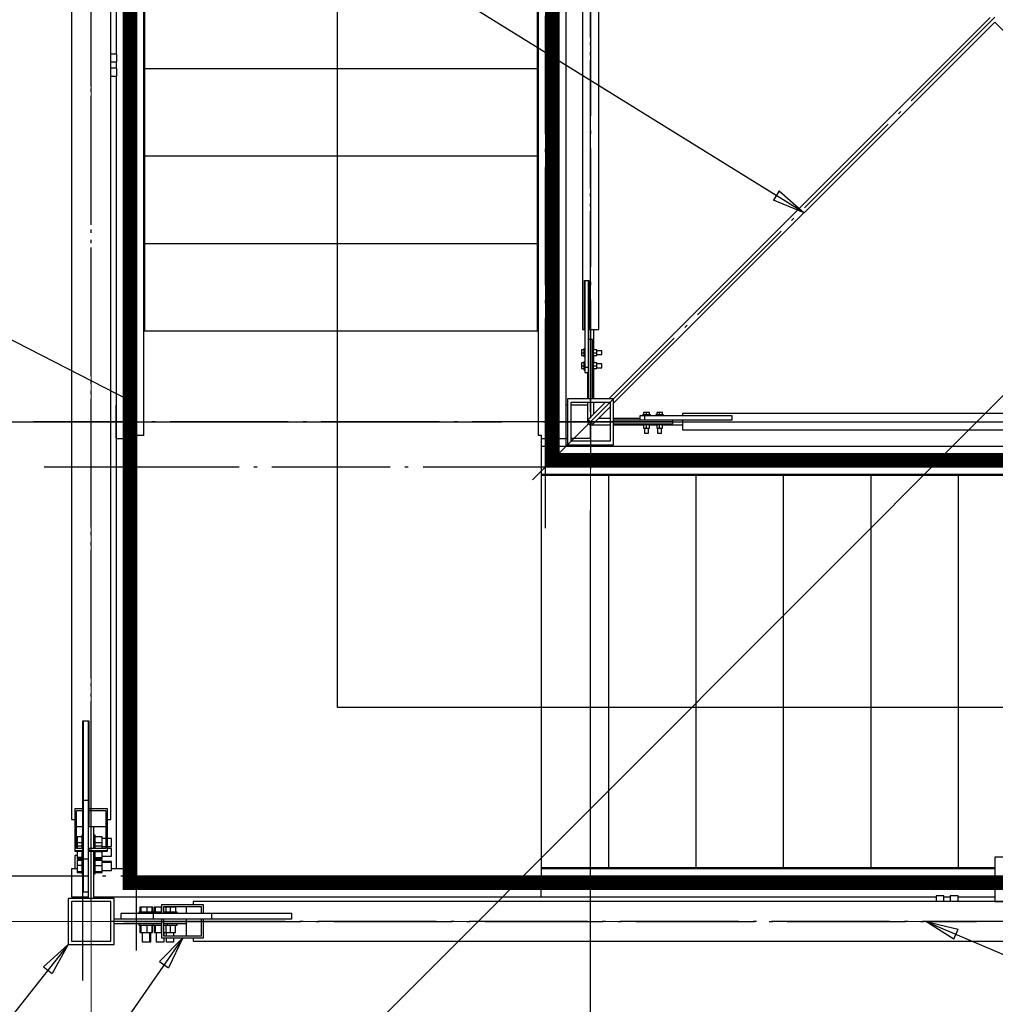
# Paper-space layout 'A0 Advance Steel' of a CAD drawing. Header units: millimetres. Extents: x 228 to 822, y 214 to 634.
# Tile 38 of 76: x 296 to 325, y 524 to 554. Entities that reach past the tile are written whole.
import ezdxf

# ---------------------------------------------------------------- set-up
doc = ezdxf.new("R2010")
doc.units = ezdxf.units.MM
doc.linetypes.add('1 1', pattern=[2, 1, -1])
doc.linetypes.add('ACAD_ISO04W100', pattern=[30, 24, -3, 0, -3])
doc.layers.get('0').update_dxf_attribs({"linetype": 'CONTINUOUS'})
for name, color, linetype in [('AS_Belki', 145, 'CONTINUOUS'), ('AS_Blachy', 30, 'CONTINUOUS'), ('AS_DIM_ON', 7, 'CONTINUOUS'), ('AS_Kraty', 9, 'CONTINUOUS'), ('AS_Schody', 253, 'CONTINUOUS'), ('AS_Sruby', 9, 'CONTINUOUS')]:
    doc.layers.add(name, color=color, linetype=linetype)

# ---------------------------------------------------------------- blocks, each defined once
blk = doc.blocks.new('324ewdsczxzxcz')
at = {"linetype": 'ACAD_ISO04W100', "lineweight": 5, "ltscale": 0.2}
for p, q in [((303.229, 244.968, -5394.472), (303.229, 340.131, -5394.472)), ((318.429, 244.968), (318.429, 340.131)), ((378.311, 281.218, -8093.957), (283.147, 281.218, -8093.957)), ((378.311, 266.018, -2641.446), (283.147, 266.018, -2641.446))]:
    blk.add_line(p, q, dxfattribs=at)

psp = doc.layouts.new('A0 Advance Steel')

# ---------------------------------------------------------------- linework, layer by layer
at = {"color": 0, "linetype": 'ByBlock', "lineweight": -2}
for p, q in [((318.873, 549.063), (318.698, 548.779)), ((318.873, 549.063), (319.636, 548.395)), ((319.636, 548.395), (318.698, 548.779)), ((324.191, 526.292, -8852.801), (323.335, 526.836, -8852.801)), ((323.335, 526.836, -8852.801), (324.321, 526.599, -8852.801)), ((324.191, 526.292, -8852.801), (324.321, 526.599, -8852.801)), ((300.014, 525.61, -8846.582), (300.722, 526.336, -8846.582)), ((300.722, 526.336, -8846.582), (300.288, 525.42, -8846.582)), ((296.485, 525.455), (297.236, 526.136)), ((297.236, 526.136), (296.747, 525.248)), ((296.485, 525.455), (296.747, 525.248)), ((300.014, 525.61, -8846.582), (300.288, 525.42, -8846.582))]:
    psp.add_line(p, q, dxfattribs=at)
at = {"linetype": '1 1', "transparency": 33554559, "const_width": 0.45}
for points, elevation in [([(336.804, 528.01), (299.119, 528.01), (299.119, 580.661), (318.446, 580.661)], -1259.448), ([(318.446, 567.811), (311.969, 567.811), (311.969, 540.86), (336.804, 540.86)], -1224.448)]:
    psp.add_lwpolyline(points, dxfattribs=dict(at, elevation=elevation))
at = {"elevation": -8880.379}
psp.add_lwpolyline([(334.975, 533.346), (305.43, 533.346), (305.43, 574.051), (315.936, 574.051), (313.246, 580.236)], dxfattribs=at)
at = {"color": 7}
for points in [[(319.636, 548.395), (279.036, 573.513), (270.107, 573.513)], [(331.236, 548.395), (289.879, 506.99), (280.95, 506.99)], [(323.335, 526.836), (362.519, 510.186), (379.409, 510.186)], [(300.722, 526.336), (290.949, 512.26), (274.059, 512.26)], [(297.236, 526.136), (290.068, 517.061), (271.236, 517.061)]]:
    psp.add_lwpolyline(points, dxfattribs=at)
at = {"color": 7, "elevation": 7622.134}
psp.add_lwpolyline([(299.148, 542.658), (283.2, 550.838), (261.087, 550.838)], dxfattribs=at)
at = {"layer": 'AS_Belki', "linetype": 'Continuous', "ltscale": 0.15}
for p, q in [((297.336, 578.736), (297.336, 529.936)), ((298.536, 529.936), (298.536, 578.736)), ((312.886, 563.836), (312.886, 544.836)), ((313.386, 544.836), (313.386, 563.836)), ((325.295, 554.336), (313.695, 542.736)), ((313.836, 542.595), (325.436, 554.195)), ((325.436, 554.195), (337.036, 542.595)), ((312.946, 546.336), (312.956, 546.336)), ((312.946, 544.836), (312.946, 546.336)), ((313.076, 546.336), (313.086, 546.336)), ((313.086, 546.336), (313.086, 544.836)), ((312.886, 544.836), (312.946, 544.836)), ((313.086, 544.836), (313.386, 544.836)), ((313.236, 544.223), (313.236, 544.836)), ((313.236, 543.823), (313.236, 544.05)), ((313.236, 542.736), (313.236, 543.65)), ((313.036, 543.536), (313.036, 542.736)), ((298.694, 542.536), (298.686, 542.536)), ((298.686, 542.536), (298.686, 541.536)), ((312.436, 542.536), (312.394, 542.536)), ((313.836, 542.736), (312.436, 542.736)), ((312.436, 542.736), (312.436, 541.336)), ((312.546, 542.626), (313.726, 542.626)), ((312.546, 541.446), (312.546, 542.626)), ((313.036, 542.536), (312.546, 542.536)), ((313.036, 542.626), (313.036, 542.036)), ((313.585, 542.626), (313.065, 542.107)), ((313.207, 541.966), (313.726, 542.485)), ((313.236, 542.278), (313.236, 542.626)), ((313.726, 542.626), (313.726, 541.446)), ((313.836, 541.336), (313.836, 542.736)), ((334.936, 542.286), (315.936, 542.286)), ((315.936, 542.286), (315.936, 542.226)), ((315.936, 542.226), (317.436, 542.226)), ((317.436, 542.226), (317.436, 542.216)), ((313.086, 542.086), (313.136, 542.036)), ((313.136, 542.036), (313.186, 541.986)), ((313.136, 541.936), (313.726, 541.936)), ((313.136, 541.536), (313.136, 541.936)), ((313.726, 542.136), (313.378, 542.136)), ((314.636, 542.136), (313.836, 542.136)), ((313.836, 541.936), (314.749, 541.936)), ((314.923, 541.936), (315.149, 541.936)), ((315.323, 541.936), (315.936, 541.936)), ((317.436, 542.086), (315.936, 542.086)), ((315.936, 542.086), (315.936, 541.786)), ((317.436, 542.096), (317.436, 542.086)), ((315.936, 541.786), (334.936, 541.786)), ((298.686, 541.536), (298.694, 541.536)), ((312.394, 541.536), (312.436, 541.536)), ((312.436, 541.336), (313.836, 541.336)), ((312.546, 541.536), (313.136, 541.536)), ((313.726, 541.446), (312.546, 541.446)), ((297.686, 532.936), (297.696, 532.936)), ((297.686, 530.258), (297.686, 532.936)), ((297.856, 532.936), (297.866, 532.936)), ((297.866, 532.936), (297.866, 530.258)), ((297.686, 530.83), (297.696, 530.83)), ((297.856, 530.83), (297.866, 530.83)), ((297.686, 530.258), (297.436, 530.258)), ((297.436, 530.258), (297.436, 528.986)), ((297.686, 530.194), (297.486, 530.194)), ((297.486, 529.05), (297.486, 530.194)), ((297.686, 530.194), (297.686, 530.258)), ((297.686, 529.723), (297.686, 530.194)), ((298.436, 530.258), (297.866, 530.258)), ((297.866, 530.258), (297.866, 530.194)), ((298.386, 530.194), (297.866, 530.194)), ((297.866, 530.194), (297.866, 529.723)), ((298.386, 530.194), (298.386, 529.05)), ((298.436, 528.986), (298.436, 530.258)), ((297.336, 529.936), (297.436, 529.936)), ((298.436, 529.936), (298.536, 529.936)), ((297.486, 529.723), (297.686, 529.723)), ((297.686, 529.456), (297.686, 529.723)), ((297.866, 529.723), (298.386, 529.723)), ((297.686, 528.986), (297.436, 528.986)), ((297.436, 528.986), (297.436, 528.976)), ((297.436, 528.976), (297.686, 528.976)), ((297.686, 529.05), (297.486, 529.05)), ((297.686, 528.986), (297.686, 529.05)), ((297.686, 528.976), (297.686, 528.986)), ((298.386, 529.05), (297.866, 529.05)), ((297.866, 529.05), (297.866, 528.986)), ((298.436, 528.986), (297.866, 528.986)), ((297.866, 528.986), (297.866, 528.976)), ((297.866, 528.976), (298.436, 528.976)), ((298.436, 528.976), (298.436, 528.986)), ((297.506, 528.836), (297.436, 528.836)), ((297.436, 528.836), (297.436, 528.435)), ((298.636, 527.536), (297.236, 527.536)), ((297.236, 527.536), (297.236, 526.136)), ((297.436, 527.585), (297.436, 527.536)), ((298.636, 526.136), (298.636, 527.536)), ((298.536, 527.436), (297.336, 527.436)), ((297.336, 527.436), (297.336, 526.236)), ((298.536, 526.236), (298.536, 527.436)), ((300.086, 527.336), (300.076, 527.336)), ((300.076, 527.336), (300.076, 527.086)), ((301.358, 527.336), (300.086, 527.336)), ((300.086, 527.086), (300.086, 527.336)), ((300.149, 527.286), (301.294, 527.286)), ((300.149, 527.086), (300.149, 527.286)), ((300.823, 527.286), (300.823, 527.086)), ((349.836, 527.436), (301.036, 527.436)), ((301.036, 527.436), (301.036, 527.336)), ((301.294, 527.086), (301.294, 527.286)), ((301.358, 527.086), (301.358, 527.336)), ((300.076, 527.086), (300.086, 527.086)), ((300.086, 526.906), (300.076, 526.906)), ((300.076, 526.906), (300.076, 526.336)), ((300.086, 527.086), (300.149, 527.086)), ((300.149, 526.906), (300.086, 526.906)), ((300.086, 526.336), (300.086, 526.906)), ((300.149, 526.386), (300.149, 526.906)), ((300.556, 527.086), (300.823, 527.086)), ((300.823, 527.086), (301.294, 527.086)), ((301.294, 526.906), (300.823, 526.906)), ((300.823, 526.906), (300.823, 526.386)), ((301.294, 527.086), (301.358, 527.086)), ((301.358, 526.906), (301.294, 526.906)), ((301.294, 526.386), (301.294, 526.906)), ((301.358, 527.086), (304.036, 527.086)), ((301.358, 526.336), (301.358, 526.906)), ((304.036, 526.906), (301.358, 526.906)), ((301.929, 527.086), (301.929, 527.076)), ((301.929, 526.916), (301.929, 526.906)), ((304.036, 527.086), (304.036, 527.076)), ((304.036, 526.916), (304.036, 526.906)), ((300.076, 526.336), (300.086, 526.336)), ((300.086, 526.336), (301.358, 526.336)), ((301.294, 526.386), (300.149, 526.386)), ((301.036, 526.336), (301.036, 526.236)), ((297.236, 526.136), (298.636, 526.136)), ((297.336, 526.236), (298.536, 526.236)), ((301.036, 526.236), (349.836, 526.236))]:
    psp.add_line(p, q, dxfattribs=at)
at = {"layer": 'AS_Belki', "color": 10, "linetype": 'ACAD_ISO04W100', "ltscale": 0.15}
for points in [[(297.936, 527.436), (297.936, 529.936), (297.936, 578.736), (297.936, 581.236)], [(311.368, 540.269), (313.136, 542.036), (337.736, 566.636), (339.504, 568.404)], [(313.136, 543.09), (313.136, 544.528), (313.136, 566.636), (313.136, 568.074)], [(313.136, 542.336), (313.136, 544.836), (313.136, 563.836), (313.136, 566.336)], [(313.136, 565.582), (313.136, 564.144), (313.136, 542.036), (313.136, 540.599)], [(297.936, 528.077), (297.936, 529.622), (297.936, 552.236), (297.936, 553.78)], [(315.636, 542.036), (313.136, 542.036), (298.686, 542.036), (296.186, 542.036)], [(311.699, 542.036), (313.136, 542.036), (335.244, 542.036), (336.682, 542.036)], [(313.136, 542.036), (313.136, 542.036), (313.136, 542.036), (313.136, 542.036)], [(313.436, 542.036), (315.936, 542.036), (334.936, 542.036), (337.436, 542.036)], [(314.19, 542.036), (315.628, 542.036), (337.736, 542.036), (339.174, 542.036)], [(297.686, 525.036), (297.686, 527.536), (297.686, 528.836), (297.686, 531.336)], [(297.936, 527.825), (297.936, 529.369), (297.936, 529.622), (297.936, 531.166)], [(297.936, 526.836), (297.936, 526.836), (297.936, 526.836), (297.936, 526.836)], [(352.336, 526.836), (349.836, 526.836), (301.036, 526.836), (298.536, 526.836)], [(298.925, 526.836), (300.469, 526.836), (300.722, 526.836), (302.266, 526.836)], [(299.177, 526.836), (300.722, 526.836), (323.335, 526.836), (324.88, 526.836)]]:
    psp.add_lwpolyline(points, dxfattribs=at)
at = {"layer": 'AS_Belki', "linetype": 'Continuous', "ltscale": 0.15, "extrusion": (0, -0.57503, 0.818132)}
psp.add_arc((313.136, 443.457, -311.687), 0.1, 135, 230.7123, dxfattribs=at)
at = {"layer": 'AS_Belki', "linetype": 'Continuous', "ltscale": 0.15, "extrusion": (-0.57503, 7.8379e-15, 0.818132)}
psp.add_arc((-542.036, 256.187, -180.063), 0.1, 309.2877, 45, dxfattribs=at)
at = {"layer": 'AS_Blachy', "linetype": 'Continuous', "ltscale": 0.15}
for p, q in [((311.514, 555.44), (311.514, 553.63)), ((299.574, 552.78), (299.574, 555.08)), ((311.514, 553.58), (311.514, 552.78)), ((299.544, 552.78), (299.574, 552.78)), ((299.574, 550.119), (299.574, 552.78)), ((311.514, 552.78), (311.514, 552.769)), ((311.514, 552.78), (311.544, 552.78)), ((311.514, 552.719), (311.514, 550.119)), ((299.544, 550.119), (299.574, 550.119)), ((299.574, 547.458), (299.574, 550.119)), ((311.514, 550.119), (311.514, 549.008)), ((311.514, 550.119), (311.544, 550.119)), ((311.514, 548.958), (311.514, 547.458)), ((299.544, 547.458), (299.574, 547.458)), ((299.574, 547.147), (299.574, 547.458)), ((311.514, 547.458), (311.514, 547.347)), ((311.514, 547.458), (311.544, 547.458)), ((311.514, 547.297), (311.514, 544.797)), ((299.574, 544.797), (299.574, 547.097)), ((312.956, 546.336), (313.076, 546.336)), ((312.956, 546.336), (312.956, 543.686)), ((313.076, 544.536), (313.076, 546.336)), ((299.544, 544.797), (299.574, 544.797)), ((311.514, 544.797), (311.544, 544.797)), ((313.196, 544.536), (313.076, 544.536)), ((313.076, 542.736), (313.076, 544.536)), ((313.196, 542.736), (313.196, 544.536)), ((313.076, 543.686), (312.956, 543.686)), ((312.956, 543.686), (312.956, 543.536)), ((312.956, 543.536), (313.076, 543.536)), ((314.786, 542.216), (314.636, 542.216)), ((314.636, 542.216), (314.636, 542.096)), ((317.436, 542.216), (314.786, 542.216)), ((314.786, 542.096), (314.786, 542.216)), ((317.436, 542.216), (317.436, 542.096)), ((313.836, 542.096), (315.636, 542.096)), ((313.836, 541.976), (315.636, 541.976)), ((315.636, 542.096), (317.436, 542.096)), ((315.636, 541.976), (315.636, 542.096)), ((311.644, 540.405), (311.789, 540.405)), ((311.839, 540.405), (311.914, 540.405)), ((311.939, 540.405), (313.689, 540.405)), ((313.689, 540.405), (313.689, 540.435)), ((313.689, 540.405), (314.1, 540.405)), ((314.15, 540.405), (314.575, 540.405)), ((314.6, 540.405), (316.35, 540.405)), ((316.35, 540.405), (316.35, 540.435)), ((316.35, 540.405), (316.41, 540.405)), ((316.46, 540.405), (317.235, 540.405)), ((317.26, 540.405), (319.01, 540.405)), ((319.01, 540.405), (319.01, 540.435)), ((319.01, 540.405), (319.421, 540.405)), ((319.471, 540.405), (319.896, 540.405)), ((319.921, 540.405), (321.671, 540.405)), ((321.671, 540.405), (321.671, 540.435)), ((321.682, 540.405), (322.557, 540.405)), ((322.582, 540.405), (324.332, 540.405)), ((324.332, 540.405), (324.332, 540.435)), ((324.332, 540.405), (324.743, 540.405)), ((324.793, 540.405), (325.218, 540.405)), ((325.243, 540.405), (326.993, 540.405)), ((297.696, 532.936), (297.856, 532.936)), ((297.696, 532.936), (297.696, 530.512)), ((297.856, 530.512), (297.856, 532.936)), ((297.856, 530.512), (297.696, 530.512)), ((297.696, 530.512), (297.696, 528.732)), ((297.856, 528.921), (297.856, 530.512)), ((297.866, 529.836), (297.856, 529.836)), ((298.016, 529.05), (298.016, 529.723)), ((297.856, 528.983), (297.866, 528.983)), ((298.016, 527.536), (298.016, 528.976)), ((297.856, 528.732), (297.696, 528.732)), ((297.696, 528.732), (297.696, 527.738)), ((297.856, 528.732), (297.856, 528.921)), ((297.856, 528.617), (297.856, 528.732)), ((326.536, 528.788), (325.436, 528.788)), ((325.436, 528.788), (325.436, 527.438)), ((297.856, 527.536), (297.856, 528.617)), ((312.089, 528.465), (311.644, 528.465)), ((313.689, 528.465), (312.139, 528.465)), ((313.689, 528.435), (313.689, 528.465)), ((316.35, 528.465), (313.7, 528.465)), ((317.46, 528.465), (316.35, 528.465)), ((316.35, 528.435), (316.35, 528.465)), ((319.01, 528.465), (317.51, 528.465)), ((319.121, 528.465), (319.01, 528.465)), ((319.01, 528.435), (319.01, 528.465)), ((321.671, 528.465), (319.171, 528.465)), ((321.682, 528.465), (321.671, 528.465)), ((321.671, 528.435), (321.671, 528.465)), ((324.332, 528.465), (321.732, 528.465)), ((324.743, 528.465), (324.332, 528.465)), ((324.332, 528.435), (324.332, 528.465)), ((325.436, 528.465), (324.793, 528.465)), ((297.696, 527.738), (297.856, 527.738)), ((325.436, 527.438), (327.086, 527.438)), ((298.636, 526.916), (299.717, 526.916)), ((299.831, 527.076), (298.838, 527.076)), ((298.838, 527.076), (298.838, 526.916)), ((299.717, 526.916), (299.831, 526.916)), ((301.612, 527.076), (299.831, 527.076)), ((299.831, 526.916), (299.831, 527.076)), ((299.831, 526.916), (301.612, 526.916)), ((300.083, 526.916), (300.083, 526.906)), ((300.936, 526.906), (300.936, 526.916)), ((301.612, 526.916), (301.612, 527.076)), ((304.036, 527.076), (301.612, 527.076)), ((301.612, 526.916), (304.036, 526.916)), ((304.036, 527.076), (304.036, 526.916)), ((300.076, 526.756), (298.636, 526.756)), ((300.336, 526.756), (300.149, 526.756)), ((300.823, 526.756), (300.336, 526.756))]:
    psp.add_line(p, q, dxfattribs=at)
at = {"layer": 'AS_DIM_ON', "color": 8}
for p, q in [((291.186, 542.036), (310.436, 542.036)), ((313.136, 512.155), (313.136, 539.336))]:
    psp.add_line(p, q, dxfattribs=at)
at = {"layer": 'AS_Kraty', "linetype": 'Continuous', "ltscale": 0.15}
for p, q in [((311.514, 553.63), (311.514, 553.58)), ((299.574, 552.78), (311.514, 552.78)), ((311.514, 552.769), (311.514, 552.719)), ((299.574, 550.119), (311.514, 550.119)), ((311.514, 549.008), (311.514, 548.958)), ((299.574, 547.458), (311.514, 547.458)), ((311.514, 547.347), (311.514, 547.297)), ((299.574, 547.097), (299.574, 547.147)), ((299.574, 544.797), (311.514, 544.797)), ((299.544, 541.613), (299.544, 542.136)), ((311.544, 542.136), (311.544, 541.613)), ((299.194, 541.613), (299.144, 541.613)), ((299.144, 541.613), (299.144, 528.122)), ((299.344, 541.613), (299.194, 541.613)), ((299.394, 541.613), (299.344, 541.613)), ((299.544, 541.613), (299.394, 541.613)), ((311.644, 541.613), (311.544, 541.613)), ((311.644, 528.122), (311.644, 541.613)), ((311.789, 540.405), (311.839, 540.405)), ((311.914, 540.405), (311.939, 540.405)), ((313.689, 528.465), (313.689, 540.405)), ((314.1, 540.405), (314.15, 540.405)), ((314.575, 540.405), (314.6, 540.405)), ((316.35, 528.465), (316.35, 540.405)), ((316.41, 540.405), (316.46, 540.405)), ((317.235, 540.405), (317.26, 540.405)), ((319.01, 528.465), (319.01, 540.405)), ((319.421, 540.405), (319.471, 540.405)), ((319.896, 540.405), (319.921, 540.405)), ((321.671, 540.405), (321.682, 540.405)), ((321.671, 528.465), (321.671, 540.405)), ((322.557, 540.405), (322.582, 540.405)), ((324.332, 528.465), (324.332, 540.405)), ((324.743, 540.405), (324.793, 540.405)), ((325.218, 540.405), (325.243, 540.405)), ((312.139, 528.465), (312.089, 528.465)), ((313.7, 528.465), (313.689, 528.465)), ((317.51, 528.465), (317.46, 528.465)), ((319.171, 528.465), (319.121, 528.465)), ((321.732, 528.465), (321.682, 528.465)), ((324.793, 528.465), (324.743, 528.465)), ((299.144, 528.122), (311.644, 528.122))]:
    psp.add_line(p, q, dxfattribs=at)
at = {"layer": 'AS_Schody', "linetype": 'Continuous', "ltscale": 0.15}
for p, q in [((299.544, 542.136), (299.544, 568.136)), ((311.544, 568.136), (311.544, 542.136)), ((312.394, 541.528), (312.394, 568.136)), ((298.694, 555.453), (298.694, 553.22)), ((298.694, 552.981), (298.694, 552.787)), ((298.694, 552.549), (298.694, 541.528)), ((298.694, 541.528), (299.144, 541.528)), ((298.694, 541.528), (298.694, 528.446)), ((299.144, 541.285), (299.006, 541.285)), ((299.006, 541.285), (299.006, 540.435)), ((311.644, 541.528), (312.394, 541.528)), ((311.644, 541.296), (312.394, 541.296)), ((336.804, 541.285), (311.644, 541.285)), ((312.394, 541.296), (312.394, 541.528)), ((299.006, 540.435), (299.144, 540.435)), ((311.644, 540.435), (336.186, 540.435)), ((297.506, 528.435), (297.336, 528.435)), ((297.336, 528.435), (297.336, 527.585)), ((299.144, 528.435), (298.556, 528.435)), ((298.694, 528.446), (299.144, 528.446)), ((325.436, 528.435), (311.644, 528.435)), ((311.636, 527.585), (311.636, 528.122)), ((297.336, 527.585), (297.856, 527.585)), ((298.016, 527.585), (311.636, 527.585)), ((311.636, 527.585), (323.649, 527.585)), ((323.887, 527.585), (324.081, 527.585)), ((324.32, 527.585), (325.436, 527.585))]:
    psp.add_line(p, q, dxfattribs=at)
at = {"layer": 'AS_Schody', "color": 10, "linetype": 'ACAD_ISO04W100', "ltscale": 0.15}
for points in [[(299.321, 539.498), (299.321, 541.587), (299.321, 568.796), (299.321, 570.884)], [(311.767, 539.498), (311.767, 541.587), (311.767, 568.796), (311.767, 570.884)], [(299.321, 525.946), (299.321, 528.446), (299.321, 542.247), (299.321, 544.747)], [(311.767, 538.796), (311.767, 541.296), (311.767, 542.247), (311.767, 544.747)], [(314.136, 540.658), (311.636, 540.658), (299.006, 540.658), (296.506, 540.658)], [(336.709, 540.658), (334.62, 540.658), (310.977, 540.658), (308.888, 540.658)], [(314.136, 528.212), (311.636, 528.212), (297.336, 528.212), (294.836, 528.212)], [(336.709, 528.212), (334.62, 528.212), (310.977, 528.212), (308.888, 528.212)]]:
    psp.add_lwpolyline(points, dxfattribs=at)
at = {"layer": 'AS_Sruby', "linetype": 'Continuous', "ltscale": 0.15}
for p, q in [((298.716, 553.22), (298.536, 553.22)), ((298.536, 552.981), (298.716, 552.981)), ((298.716, 553.205), (298.716, 553.22)), ((298.716, 553.175), (298.716, 553.205)), ((298.716, 553.133), (298.716, 553.175)), ((298.716, 553.086), (298.716, 553.133)), ((298.716, 553.042), (298.716, 553.086)), ((298.716, 553.006), (298.716, 553.042)), ((298.716, 552.985), (298.716, 553.006)), ((298.716, 552.981), (298.716, 552.985)), ((298.716, 552.787), (298.536, 552.787)), ((298.716, 552.773), (298.716, 552.787)), ((298.716, 552.742), (298.716, 552.773)), ((298.716, 552.701), (298.716, 552.742)), ((298.716, 552.654), (298.716, 552.701)), ((298.716, 552.609), (298.716, 552.654)), ((298.536, 552.549), (298.716, 552.549)), ((298.716, 552.574), (298.716, 552.609)), ((298.716, 552.553), (298.716, 552.574)), ((298.716, 552.549), (298.716, 552.553)), ((312.956, 544.256), (312.931, 544.256)), ((312.931, 544.256), (312.931, 544.254)), ((312.931, 544.254), (312.931, 544.247)), ((312.931, 544.247), (312.931, 544.236)), ((313.221, 544.256), (313.196, 544.256)), ((313.221, 544.254), (313.221, 544.256)), ((313.221, 544.247), (313.221, 544.254)), ((313.221, 544.236), (313.221, 544.247)), ((312.931, 544.223), (312.856, 544.223)), ((312.856, 544.223), (312.856, 544.136)), ((312.856, 544.136), (312.931, 544.136)), ((312.856, 544.136), (312.856, 544.05)), ((312.856, 544.05), (312.931, 544.05)), ((312.931, 544.236), (312.931, 544.221)), ((312.931, 544.221), (312.931, 544.203)), ((312.931, 544.203), (312.931, 544.182)), ((312.931, 544.182), (312.931, 544.16)), ((312.931, 544.16), (312.931, 544.136)), ((312.931, 544.136), (312.931, 544.113)), ((312.931, 544.113), (312.931, 544.09)), ((312.931, 544.09), (312.931, 544.07)), ((312.931, 544.07), (312.931, 544.051)), ((312.931, 544.051), (312.931, 544.036)), ((312.931, 544.036), (312.931, 544.025)), ((312.931, 544.025), (312.931, 544.019)), ((312.931, 544.019), (312.931, 544.016)), ((312.931, 544.016), (312.956, 544.016)), ((313.196, 544.016), (313.221, 544.016)), ((313.221, 544.221), (313.221, 544.236)), ((313.329, 544.223), (313.221, 544.223)), ((313.221, 544.203), (313.221, 544.221)), ((313.221, 544.182), (313.221, 544.203)), ((313.221, 544.16), (313.221, 544.182)), ((313.221, 544.136), (313.221, 544.16)), ((313.221, 544.136), (313.329, 544.136)), ((313.221, 544.113), (313.221, 544.136)), ((313.221, 544.09), (313.221, 544.113)), ((313.221, 544.07), (313.221, 544.09)), ((313.221, 544.051), (313.221, 544.07)), ((313.221, 544.036), (313.221, 544.051)), ((313.221, 544.05), (313.329, 544.05)), ((313.221, 544.025), (313.221, 544.036)), ((313.221, 544.019), (313.221, 544.025)), ((313.221, 544.016), (313.221, 544.019)), ((313.329, 544.136), (313.329, 544.223)), ((313.481, 544.196), (313.329, 544.196)), ((313.329, 544.05), (313.329, 544.136)), ((313.329, 544.076), (313.481, 544.076)), ((313.481, 544.192), (313.481, 544.196)), ((313.481, 544.179), (313.481, 544.192)), ((313.481, 544.159), (313.481, 544.179)), ((313.481, 544.136), (313.481, 544.159)), ((313.481, 544.113), (313.481, 544.136)), ((313.481, 544.094), (313.481, 544.113)), ((313.481, 544.081), (313.481, 544.094)), ((313.481, 544.076), (313.481, 544.081)), ((312.931, 543.823), (312.856, 543.823)), ((312.856, 543.823), (312.856, 543.736)), ((312.856, 543.736), (312.931, 543.736)), ((312.856, 543.736), (312.856, 543.65)), ((312.856, 543.65), (312.931, 543.65)), ((312.956, 543.856), (312.931, 543.856)), ((312.931, 543.856), (312.931, 543.854)), ((312.931, 543.854), (312.931, 543.847)), ((312.931, 543.847), (312.931, 543.836)), ((312.931, 543.836), (312.931, 543.821)), ((312.931, 543.821), (312.931, 543.803)), ((312.931, 543.803), (312.931, 543.782)), ((312.931, 543.782), (312.931, 543.76)), ((312.931, 543.76), (312.931, 543.736)), ((312.931, 543.736), (312.931, 543.713)), ((312.931, 543.713), (312.931, 543.69)), ((312.931, 543.69), (312.931, 543.67)), ((312.931, 543.67), (312.931, 543.651)), ((312.931, 543.651), (312.931, 543.636)), ((313.221, 543.856), (313.196, 543.856)), ((313.221, 543.854), (313.221, 543.856)), ((313.221, 543.847), (313.221, 543.854)), ((313.221, 543.836), (313.221, 543.847)), ((313.221, 543.821), (313.221, 543.836)), ((313.329, 543.823), (313.221, 543.823)), ((313.221, 543.803), (313.221, 543.821)), ((313.221, 543.782), (313.221, 543.803)), ((313.221, 543.76), (313.221, 543.782)), ((313.221, 543.736), (313.221, 543.76)), ((313.221, 543.736), (313.329, 543.736)), ((313.221, 543.713), (313.221, 543.736)), ((313.221, 543.69), (313.221, 543.713)), ((313.221, 543.67), (313.221, 543.69)), ((313.221, 543.651), (313.221, 543.67)), ((313.221, 543.636), (313.221, 543.651)), ((313.221, 543.65), (313.329, 543.65)), ((313.329, 543.736), (313.329, 543.823)), ((313.481, 543.796), (313.329, 543.796)), ((313.329, 543.65), (313.329, 543.736)), ((313.329, 543.676), (313.481, 543.676)), ((313.481, 543.792), (313.481, 543.796)), ((313.481, 543.779), (313.481, 543.792)), ((313.481, 543.759), (313.481, 543.779)), ((313.481, 543.736), (313.481, 543.759)), ((313.481, 543.713), (313.481, 543.736)), ((313.481, 543.694), (313.481, 543.713)), ((313.481, 543.681), (313.481, 543.694)), ((313.481, 543.676), (313.481, 543.681)), ((312.931, 543.636), (312.931, 543.625)), ((312.931, 543.625), (312.931, 543.619)), ((312.931, 543.619), (312.931, 543.616)), ((312.931, 543.616), (312.956, 543.616)), ((313.196, 543.616), (313.221, 543.616)), ((313.221, 543.625), (313.221, 543.636)), ((313.221, 543.619), (313.221, 543.625)), ((313.221, 543.616), (313.221, 543.619)), ((314.718, 542.241), (314.716, 542.241)), ((314.716, 542.241), (314.716, 542.216)), ((314.725, 542.241), (314.718, 542.241)), ((314.736, 542.241), (314.725, 542.241)), ((314.751, 542.241), (314.736, 542.241)), ((314.836, 542.316), (314.749, 542.316)), ((314.749, 542.316), (314.749, 542.241)), ((314.769, 542.241), (314.751, 542.241)), ((314.79, 542.241), (314.769, 542.241)), ((314.813, 542.241), (314.79, 542.241)), ((314.836, 542.241), (314.813, 542.241)), ((314.923, 542.316), (314.836, 542.316)), ((314.836, 542.241), (314.836, 542.316)), ((314.86, 542.241), (314.836, 542.241)), ((314.882, 542.241), (314.86, 542.241)), ((314.903, 542.241), (314.882, 542.241)), ((314.921, 542.241), (314.903, 542.241)), ((314.936, 542.241), (314.921, 542.241)), ((314.923, 542.241), (314.923, 542.316)), ((314.947, 542.241), (314.936, 542.241)), ((314.954, 542.241), (314.947, 542.241)), ((314.956, 542.241), (314.954, 542.241)), ((314.956, 542.216), (314.956, 542.241)), ((315.118, 542.241), (315.116, 542.241)), ((315.116, 542.241), (315.116, 542.216)), ((315.125, 542.241), (315.118, 542.241)), ((315.136, 542.241), (315.125, 542.241)), ((315.151, 542.241), (315.136, 542.241)), ((315.236, 542.316), (315.149, 542.316)), ((315.149, 542.316), (315.149, 542.241)), ((315.169, 542.241), (315.151, 542.241)), ((315.19, 542.241), (315.169, 542.241)), ((315.213, 542.241), (315.19, 542.241)), ((315.236, 542.241), (315.213, 542.241)), ((315.323, 542.316), (315.236, 542.316)), ((315.236, 542.241), (315.236, 542.316)), ((315.26, 542.241), (315.236, 542.241)), ((315.282, 542.241), (315.26, 542.241)), ((315.303, 542.241), (315.282, 542.241)), ((315.321, 542.241), (315.303, 542.241)), ((315.336, 542.241), (315.321, 542.241)), ((315.323, 542.241), (315.323, 542.316)), ((315.347, 542.241), (315.336, 542.241)), ((315.354, 542.241), (315.347, 542.241)), ((315.356, 542.241), (315.354, 542.241)), ((315.356, 542.216), (315.356, 542.241)), ((314.716, 541.976), (314.716, 541.951)), ((314.716, 541.951), (314.718, 541.951)), ((314.718, 541.951), (314.725, 541.951)), ((314.725, 541.951), (314.736, 541.951)), ((314.736, 541.951), (314.751, 541.951)), ((314.749, 541.951), (314.749, 541.843)), ((314.751, 541.951), (314.769, 541.951)), ((314.769, 541.951), (314.79, 541.951)), ((314.79, 541.951), (314.813, 541.951)), ((314.813, 541.951), (314.836, 541.951)), ((314.836, 541.951), (314.86, 541.951)), ((314.836, 541.843), (314.836, 541.951)), ((314.86, 541.951), (314.882, 541.951)), ((314.882, 541.951), (314.903, 541.951)), ((314.903, 541.951), (314.921, 541.951)), ((314.921, 541.951), (314.936, 541.951)), ((314.923, 541.843), (314.923, 541.951)), ((314.936, 541.951), (314.947, 541.951)), ((314.947, 541.951), (314.954, 541.951)), ((314.954, 541.951), (314.956, 541.951)), ((314.956, 541.951), (314.956, 541.976)), ((315.116, 541.976), (315.116, 541.951)), ((315.116, 541.951), (315.118, 541.951)), ((315.118, 541.951), (315.125, 541.951)), ((315.125, 541.951), (315.136, 541.951)), ((315.136, 541.951), (315.151, 541.951)), ((315.149, 541.951), (315.149, 541.843)), ((315.151, 541.951), (315.169, 541.951)), ((315.169, 541.951), (315.19, 541.951)), ((315.19, 541.951), (315.213, 541.951)), ((315.213, 541.951), (315.236, 541.951)), ((315.236, 541.951), (315.26, 541.951)), ((315.236, 541.843), (315.236, 541.951)), ((315.26, 541.951), (315.282, 541.951)), ((315.282, 541.951), (315.303, 541.951)), ((315.303, 541.951), (315.321, 541.951)), ((315.321, 541.951), (315.336, 541.951)), ((315.323, 541.843), (315.323, 541.951)), ((315.336, 541.951), (315.347, 541.951)), ((315.347, 541.951), (315.354, 541.951)), ((315.354, 541.951), (315.356, 541.951)), ((315.356, 541.951), (315.356, 541.976)), ((314.749, 541.843), (314.836, 541.843)), ((314.776, 541.843), (314.776, 541.691)), ((314.776, 541.691), (314.781, 541.691)), ((314.781, 541.691), (314.794, 541.691)), ((314.794, 541.691), (314.813, 541.691)), ((314.813, 541.691), (314.836, 541.691)), ((314.836, 541.843), (314.923, 541.843)), ((314.836, 541.691), (314.859, 541.691)), ((314.859, 541.691), (314.879, 541.691)), ((314.879, 541.691), (314.892, 541.691)), ((314.892, 541.691), (314.896, 541.691)), ((314.896, 541.691), (314.896, 541.843)), ((315.149, 541.843), (315.236, 541.843)), ((315.176, 541.843), (315.176, 541.691)), ((315.176, 541.691), (315.181, 541.691)), ((315.181, 541.691), (315.194, 541.691)), ((315.194, 541.691), (315.213, 541.691)), ((315.213, 541.691), (315.236, 541.691)), ((315.236, 541.843), (315.323, 541.843)), ((315.236, 541.691), (315.259, 541.691)), ((315.259, 541.691), (315.279, 541.691)), ((315.279, 541.691), (315.292, 541.691)), ((315.292, 541.691), (315.296, 541.691)), ((315.296, 541.691), (315.296, 541.843)), ((297.656, 529.409), (297.506, 529.409)), ((297.506, 529.409), (297.506, 529.236)), ((297.696, 529.456), (297.656, 529.456)), ((297.656, 529.456), (297.656, 529.452)), ((297.656, 529.452), (297.656, 529.44)), ((297.656, 529.44), (297.656, 529.419)), ((297.656, 529.419), (297.656, 529.392)), ((297.656, 529.392), (297.656, 529.358)), ((297.656, 529.358), (297.656, 529.32)), ((297.656, 529.32), (297.656, 529.279)), ((297.656, 529.279), (297.656, 529.236)), ((298.056, 529.456), (298.016, 529.456)), ((298.056, 529.452), (298.056, 529.456)), ((298.056, 529.44), (298.056, 529.452)), ((298.056, 529.419), (298.056, 529.44)), ((298.056, 529.392), (298.056, 529.419)), ((298.271, 529.408), (298.056, 529.408)), ((298.056, 529.358), (298.056, 529.392)), ((298.056, 529.32), (298.056, 529.358)), ((298.056, 529.279), (298.056, 529.32)), ((298.056, 529.236), (298.056, 529.279)), ((298.271, 529.236), (298.271, 529.408)), ((298.386, 529.356), (298.271, 529.356)), ((298.556, 529.356), (298.436, 529.356)), ((298.556, 529.347), (298.556, 529.356)), ((298.556, 529.321), (298.556, 529.347)), ((298.556, 529.282), (298.556, 529.321)), ((298.556, 529.236), (298.556, 529.282)), ((297.506, 529.236), (297.656, 529.236)), ((297.506, 529.236), (297.506, 529.122)), ((297.656, 529.122), (297.506, 529.122)), ((297.506, 529.122), (297.506, 529.05)), ((297.506, 528.976), (297.506, 528.965)), ((297.656, 529.236), (297.656, 529.193)), ((297.656, 529.193), (297.656, 529.156)), ((297.696, 529.156), (297.656, 529.156)), ((297.656, 529.156), (297.656, 529.155)), ((297.656, 529.155), (297.656, 529.146)), ((297.656, 529.146), (297.656, 529.129)), ((297.656, 529.129), (297.656, 529.104)), ((297.656, 529.104), (297.656, 529.073)), ((297.656, 529.073), (297.656, 529.05)), ((297.656, 528.976), (297.656, 528.954)), ((298.056, 529.156), (298.016, 529.156)), ((298.056, 529.236), (298.271, 529.236)), ((298.056, 529.193), (298.056, 529.236)), ((298.056, 529.156), (298.056, 529.193)), ((298.056, 529.155), (298.056, 529.156)), ((298.056, 529.146), (298.056, 529.155)), ((298.056, 529.129), (298.056, 529.146)), ((298.056, 529.104), (298.056, 529.129)), ((298.271, 529.12), (298.056, 529.12)), ((298.056, 529.073), (298.056, 529.104)), ((298.056, 529.05), (298.056, 529.073)), ((298.056, 528.954), (298.056, 528.976)), ((298.271, 529.12), (298.271, 529.236)), ((298.271, 529.05), (298.271, 529.12)), ((298.271, 529.116), (298.386, 529.116)), ((298.386, 529.056), (298.271, 529.056)), ((298.271, 528.965), (298.271, 528.976)), ((298.436, 529.116), (298.556, 529.116)), ((298.556, 529.056), (298.436, 529.056)), ((298.556, 529.19), (298.556, 529.236)), ((298.556, 529.151), (298.556, 529.19)), ((298.556, 529.125), (298.556, 529.151)), ((298.556, 529.116), (298.556, 529.125)), ((298.556, 529.041), (298.556, 529.056)), ((298.556, 529.011), (298.556, 529.041)), ((298.556, 528.969), (298.556, 529.011)), ((297.656, 528.965), (297.506, 528.965)), ((297.506, 528.965), (297.506, 528.78)), ((297.656, 528.78), (297.506, 528.78)), ((297.506, 528.78), (297.506, 528.751)), ((297.506, 528.751), (297.656, 528.751)), ((297.656, 528.709), (297.506, 528.709)), ((297.506, 528.709), (297.506, 528.69)), ((297.656, 528.69), (297.506, 528.69)), ((297.506, 528.69), (297.506, 528.533)), ((297.656, 528.954), (297.656, 528.911)), ((297.656, 528.911), (297.656, 528.869)), ((297.656, 528.869), (297.656, 528.829)), ((297.656, 528.829), (297.656, 528.794)), ((297.656, 528.794), (297.656, 528.764)), ((297.656, 528.764), (297.656, 528.741)), ((297.656, 528.741), (297.656, 528.725)), ((297.656, 528.725), (297.656, 528.718)), ((297.656, 528.718), (297.696, 528.718)), ((297.656, 528.718), (297.656, 528.714)), ((297.656, 528.714), (297.656, 528.696)), ((297.656, 528.696), (297.656, 528.671)), ((297.656, 528.671), (297.656, 528.64)), ((298.016, 528.718), (298.056, 528.718)), ((298.056, 528.965), (298.271, 528.965)), ((298.056, 528.911), (298.056, 528.954)), ((298.056, 528.869), (298.056, 528.911)), ((298.056, 528.829), (298.056, 528.869)), ((298.056, 528.794), (298.056, 528.829)), ((298.056, 528.764), (298.056, 528.794)), ((298.056, 528.781), (298.271, 528.781)), ((298.056, 528.741), (298.056, 528.764)), ((298.056, 528.753), (298.271, 528.753)), ((298.056, 528.725), (298.056, 528.741)), ((298.056, 528.718), (298.056, 528.725)), ((298.056, 528.714), (298.056, 528.718)), ((298.056, 528.696), (298.056, 528.714)), ((298.271, 528.708), (298.056, 528.708)), ((298.056, 528.671), (298.056, 528.696)), ((298.271, 528.688), (298.056, 528.688)), ((298.056, 528.64), (298.056, 528.671)), ((298.271, 528.781), (298.271, 528.965)), ((298.271, 528.818), (298.556, 528.818)), ((298.271, 528.753), (298.271, 528.781)), ((298.271, 528.688), (298.271, 528.708)), ((298.271, 528.532), (298.271, 528.688)), ((298.556, 528.923), (298.556, 528.969)), ((298.556, 528.878), (298.556, 528.923)), ((298.556, 528.843), (298.556, 528.878)), ((298.556, 528.821), (298.556, 528.843)), ((298.556, 528.818), (298.556, 528.821)), ((297.656, 528.533), (297.506, 528.533)), ((297.506, 528.533), (297.506, 528.347)), ((297.656, 528.64), (297.656, 528.604)), ((297.656, 528.604), (297.656, 528.564)), ((297.656, 528.564), (297.656, 528.521)), ((297.656, 528.521), (297.656, 528.478)), ((297.656, 528.478), (297.656, 528.436)), ((297.656, 528.436), (297.656, 528.397)), ((297.656, 528.397), (297.656, 528.361)), ((298.056, 528.604), (298.056, 528.64)), ((298.056, 528.564), (298.056, 528.604)), ((298.056, 528.521), (298.056, 528.564)), ((298.056, 528.532), (298.271, 528.532)), ((298.056, 528.478), (298.056, 528.521)), ((298.056, 528.436), (298.056, 528.478)), ((298.056, 528.397), (298.056, 528.436)), ((298.056, 528.361), (298.056, 528.397)), ((298.556, 528.656), (298.271, 528.656)), ((298.556, 528.624), (298.271, 528.624)), ((298.271, 528.349), (298.271, 528.532)), ((298.271, 528.385), (298.556, 528.385)), ((298.556, 528.647), (298.556, 528.656)), ((298.556, 528.624), (298.556, 528.647)), ((298.556, 528.609), (298.556, 528.624)), ((298.556, 528.579), (298.556, 528.609)), ((298.556, 528.537), (298.556, 528.579)), ((298.556, 528.49), (298.556, 528.537)), ((298.556, 528.446), (298.556, 528.49)), ((298.556, 528.41), (298.556, 528.446)), ((298.556, 528.389), (298.556, 528.41)), ((298.556, 528.385), (298.556, 528.389)), ((297.656, 528.347), (297.506, 528.347)), ((297.506, 528.347), (297.506, 528.319)), ((297.506, 528.319), (297.656, 528.319)), ((297.656, 528.361), (297.656, 528.331)), ((297.656, 528.331), (297.656, 528.308)), ((297.656, 528.308), (297.656, 528.293)), ((297.656, 528.293), (297.656, 528.285)), ((297.656, 528.285), (297.696, 528.285)), ((298.016, 528.285), (298.056, 528.285)), ((298.056, 528.331), (298.056, 528.361)), ((298.056, 528.349), (298.271, 528.349)), ((298.056, 528.308), (298.056, 528.331)), ((298.056, 528.321), (298.271, 528.321)), ((298.056, 528.293), (298.056, 528.308)), ((298.056, 528.285), (298.056, 528.293)), ((298.271, 528.321), (298.271, 528.349)), ((323.652, 527.616), (323.649, 527.616)), ((323.649, 527.616), (323.649, 527.436)), ((323.674, 527.616), (323.652, 527.616)), ((323.709, 527.616), (323.674, 527.616)), ((323.754, 527.616), (323.709, 527.616)), ((323.8, 527.616), (323.754, 527.616)), ((323.842, 527.616), (323.8, 527.616)), ((323.873, 527.616), (323.842, 527.616)), ((323.887, 527.616), (323.873, 527.616)), ((323.887, 527.436), (323.887, 527.616)), ((324.085, 527.616), (324.081, 527.616)), ((324.081, 527.616), (324.081, 527.436)), ((324.106, 527.616), (324.085, 527.616)), ((324.142, 527.616), (324.106, 527.616)), ((324.186, 527.616), (324.142, 527.616)), ((324.233, 527.616), (324.186, 527.616)), ((324.275, 527.616), (324.233, 527.616)), ((324.305, 527.616), (324.275, 527.616)), ((324.32, 527.616), (324.305, 527.616)), ((324.32, 527.436), (324.32, 527.616)), ((299.447, 527.266), (299.419, 527.266)), ((299.419, 527.266), (299.419, 527.116)), ((299.633, 527.266), (299.447, 527.266)), ((299.447, 527.266), (299.447, 527.116)), ((299.79, 527.266), (299.633, 527.266)), ((299.633, 527.266), (299.633, 527.116)), ((299.79, 527.116), (299.79, 527.266)), ((299.809, 527.266), (299.79, 527.266)), ((299.809, 527.116), (299.809, 527.266)), ((299.88, 527.266), (299.851, 527.266)), ((299.851, 527.266), (299.851, 527.116)), ((300.065, 527.266), (299.88, 527.266)), ((299.88, 527.266), (299.88, 527.116)), ((300.076, 527.266), (300.065, 527.266)), ((300.065, 527.266), (300.065, 527.116)), ((300.222, 527.266), (300.149, 527.266)), ((300.222, 527.116), (300.222, 527.266)), ((300.336, 527.266), (300.222, 527.266)), ((300.509, 527.266), (300.336, 527.266)), ((300.336, 527.266), (300.336, 527.116)), ((300.509, 527.116), (300.509, 527.266)), ((299.392, 527.116), (299.385, 527.116)), ((299.385, 527.116), (299.385, 527.076)), ((299.408, 527.116), (299.392, 527.116)), ((299.431, 527.116), (299.408, 527.116)), ((299.461, 527.116), (299.431, 527.116)), ((299.496, 527.116), (299.461, 527.116)), ((299.536, 527.116), (299.496, 527.116)), ((299.578, 527.116), (299.536, 527.116)), ((299.621, 527.116), (299.578, 527.116)), ((299.664, 527.116), (299.621, 527.116)), ((299.704, 527.116), (299.664, 527.116)), ((299.74, 527.116), (299.704, 527.116)), ((299.771, 527.116), (299.74, 527.116)), ((299.796, 527.116), (299.771, 527.116)), ((299.813, 527.116), (299.796, 527.116)), ((299.817, 527.116), (299.813, 527.116)), ((299.825, 527.116), (299.817, 527.116)), ((299.817, 527.116), (299.817, 527.076)), ((299.841, 527.116), (299.825, 527.116)), ((299.864, 527.116), (299.841, 527.116)), ((299.894, 527.116), (299.864, 527.116)), ((299.929, 527.116), (299.894, 527.116)), ((299.968, 527.116), (299.929, 527.116)), ((300.01, 527.116), (299.968, 527.116)), ((300.054, 527.116), (300.01, 527.116)), ((300.076, 527.116), (300.054, 527.116)), ((300.173, 527.116), (300.15, 527.116)), ((300.204, 527.116), (300.173, 527.116)), ((300.228, 527.116), (300.204, 527.116)), ((300.246, 527.116), (300.228, 527.116)), ((300.255, 527.116), (300.246, 527.116)), ((300.256, 527.116), (300.255, 527.116)), ((300.256, 527.076), (300.256, 527.116)), ((300.293, 527.116), (300.256, 527.116)), ((300.336, 527.116), (300.293, 527.116)), ((300.379, 527.116), (300.336, 527.116)), ((300.42, 527.116), (300.379, 527.116)), ((300.458, 527.116), (300.42, 527.116)), ((300.492, 527.116), (300.458, 527.116)), ((300.519, 527.116), (300.492, 527.116)), ((300.539, 527.116), (300.519, 527.116)), ((300.552, 527.116), (300.539, 527.116)), ((300.556, 527.116), (300.552, 527.116)), ((300.556, 527.076), (300.556, 527.116)), ((299.385, 526.756), (299.385, 526.716)), ((299.385, 526.716), (299.392, 526.716)), ((299.392, 526.716), (299.408, 526.716)), ((299.408, 526.716), (299.431, 526.716)), ((299.421, 526.716), (299.421, 526.501)), ((299.431, 526.716), (299.461, 526.716)), ((299.449, 526.716), (299.449, 526.501)), ((299.461, 526.716), (299.496, 526.716)), ((299.496, 526.716), (299.536, 526.716)), ((299.536, 526.716), (299.578, 526.716)), ((299.578, 526.716), (299.621, 526.716)), ((299.621, 526.716), (299.664, 526.716)), ((299.632, 526.716), (299.632, 526.501)), ((299.664, 526.716), (299.704, 526.716)), ((299.704, 526.716), (299.74, 526.716)), ((299.74, 526.716), (299.771, 526.716)), ((299.771, 526.716), (299.796, 526.716)), ((299.788, 526.501), (299.788, 526.716)), ((299.796, 526.716), (299.813, 526.716)), ((299.807, 526.501), (299.807, 526.716)), ((299.813, 526.716), (299.817, 526.716)), ((299.817, 526.756), (299.817, 526.716)), ((299.817, 526.716), (299.825, 526.716)), ((299.825, 526.716), (299.841, 526.716)), ((299.841, 526.716), (299.864, 526.716)), ((299.853, 526.716), (299.853, 526.501)), ((299.864, 526.716), (299.894, 526.716)), ((299.881, 526.716), (299.881, 526.501)), ((299.894, 526.716), (299.929, 526.716)), ((299.929, 526.716), (299.968, 526.716)), ((299.968, 526.716), (300.01, 526.716)), ((300.01, 526.716), (300.054, 526.716)), ((300.054, 526.716), (300.076, 526.716)), ((300.065, 526.716), (300.065, 526.501)), ((300.15, 526.716), (300.173, 526.716)), ((300.173, 526.716), (300.204, 526.716)), ((300.204, 526.716), (300.228, 526.716)), ((300.22, 526.501), (300.22, 526.716)), ((300.228, 526.716), (300.246, 526.716)), ((300.246, 526.716), (300.255, 526.716)), ((300.255, 526.716), (300.256, 526.716)), ((300.256, 526.716), (300.256, 526.756)), ((300.256, 526.716), (300.293, 526.716)), ((300.293, 526.716), (300.336, 526.716)), ((300.336, 526.716), (300.379, 526.716)), ((300.336, 526.716), (300.336, 526.501)), ((300.379, 526.716), (300.42, 526.716)), ((300.42, 526.716), (300.458, 526.716)), ((300.458, 526.716), (300.492, 526.716)), ((300.492, 526.716), (300.519, 526.716)), ((300.507, 526.501), (300.507, 526.716)), ((300.519, 526.716), (300.539, 526.716)), ((300.539, 526.716), (300.552, 526.716)), ((300.552, 526.716), (300.556, 526.716)), ((300.556, 526.716), (300.556, 526.756)), ((299.421, 526.501), (299.449, 526.501)), ((299.449, 526.501), (299.632, 526.501)), ((299.485, 526.501), (299.485, 526.216)), ((299.632, 526.501), (299.788, 526.501)), ((299.723, 526.216), (299.723, 526.501)), ((299.756, 526.216), (299.756, 526.501)), ((299.788, 526.501), (299.807, 526.501)), ((299.853, 526.501), (299.881, 526.501)), ((299.881, 526.501), (300.065, 526.501)), ((299.918, 526.501), (299.918, 526.216)), ((300.065, 526.501), (300.076, 526.501)), ((300.149, 526.501), (300.22, 526.501)), ((300.156, 526.386), (300.156, 526.501)), ((300.156, 526.216), (300.156, 526.336)), ((300.216, 526.501), (300.216, 526.386)), ((300.216, 526.336), (300.216, 526.216)), ((300.22, 526.501), (300.336, 526.501)), ((300.336, 526.501), (300.507, 526.501)), ((300.456, 526.386), (300.456, 526.501)), ((300.456, 526.216), (300.456, 526.336)), ((299.485, 526.216), (299.489, 526.216)), ((299.489, 526.216), (299.51, 526.216)), ((299.51, 526.216), (299.545, 526.216)), ((299.545, 526.216), (299.59, 526.216)), ((299.59, 526.216), (299.637, 526.216)), ((299.637, 526.216), (299.678, 526.216)), ((299.678, 526.216), (299.709, 526.216)), ((299.709, 526.216), (299.723, 526.216)), ((299.724, 526.216), (299.747, 526.216)), ((299.747, 526.216), (299.756, 526.216)), ((299.918, 526.216), (299.921, 526.216)), ((299.921, 526.216), (299.942, 526.216)), ((299.942, 526.216), (299.978, 526.216)), ((299.978, 526.216), (300.022, 526.216)), ((300.022, 526.216), (300.069, 526.216)), ((300.069, 526.216), (300.111, 526.216)), ((300.111, 526.216), (300.141, 526.216)), ((300.141, 526.216), (300.156, 526.216)), ((300.216, 526.216), (300.225, 526.216)), ((300.225, 526.216), (300.251, 526.216)), ((300.251, 526.216), (300.29, 526.216)), ((300.29, 526.216), (300.336, 526.216)), ((300.336, 526.216), (300.382, 526.216)), ((300.382, 526.216), (300.421, 526.216)), ((300.421, 526.216), (300.447, 526.216)), ((300.447, 526.216), (300.456, 526.216))]:
    psp.add_line(p, q, dxfattribs=at)

# ---------------------------------------------------------------- block references
psp.add_blockref('324ewdsczxzxcz', (-5.293, 260.818, -1221.948))

doc.saveas('drawing.dxf')
